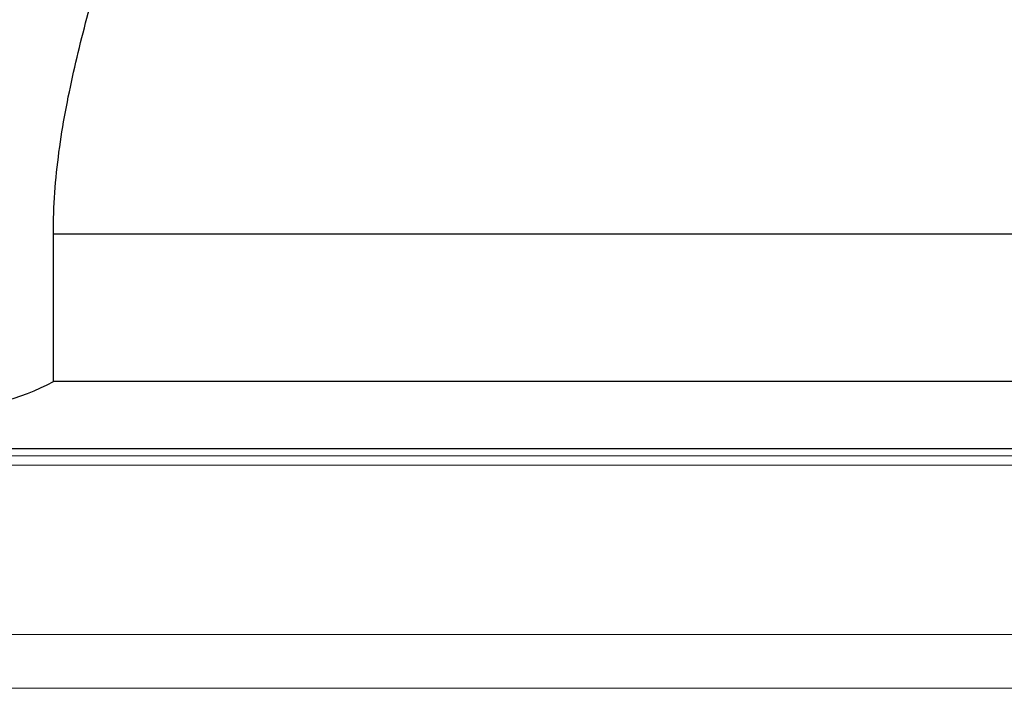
# Model space of a CAD drawing. Header units: millimetres. Extents: x 737 to 1271, y 623 to 792.
# Tile 4 of 48: x 1100 to 1137, y 648 to 673. Entities that reach past the tile are written whole.
import ezdxf

# ---------------------------------------------------------------- set-up
doc = ezdxf.new("R2010")
doc.units = ezdxf.units.MM
doc.header["$LTSCALE"] = 2
doc.layers.add('OUT', color=3, linetype='Continuous')

msp = doc.modelspace()

# ---------------------------------------------------------------- linework, layer by layer
at = {"layer": 'OUT', "color": 7}
for p, q in [((1101.141, 659.737), (1101.141, 665.237)), ((1101.141, 665.237), (1173.141, 665.237)), ((1173.141, 659.737), (1101.141, 659.737)), ((1207.141, 657.237), (1067.141, 657.237))]:
    msp.add_line(p, q, dxfattribs=at)
at = {"layer": 'OUT', "color": 7, "linetype": 'Continuous', "lineweight": 15}
for p, q in [((1010.883, 656.983), (1261.141, 656.983)), ((1011.104, 656.63), (1261.141, 656.63)), ((1012.744, 650.337), (1261.141, 650.337)), ((957.141, 648.337), (1261.141, 648.337))]:
    msp.add_line(p, q, dxfattribs=at)
at = {"layer": 'OUT', "color": 7}
msp.add_arc((1097.141, 667.237), 8.5, 241.9275, 298.0725, dxfattribs=at)
msp.add_open_spline([(1101.141, 665.237), (1101.141, 666.262), (1101.217, 667.274), (1101.484, 669.274), (1101.674, 670.263), (1102.005, 671.735), (1102.124, 672.225), (1102.37, 673.195), (1102.497, 673.677), (1102.885, 675.109), (1103.151, 676.051), (1103.936, 678.841), (1104.438, 680.659), (1105.037, 683.343), (1105.212, 684.231), (1105.484, 685.995), (1105.58, 686.859), (1105.62, 687.707)], degree=3, knots=[0, 0, 0, 0, 0.125, 0.125, 0.25, 0.25, 0.3125, 0.3125, 0.375, 0.375, 0.5, 0.5, 0.75, 0.75, 0.875, 0.875, 1, 1, 1, 1], dxfattribs=at)

doc.saveas('drawing.dxf')
